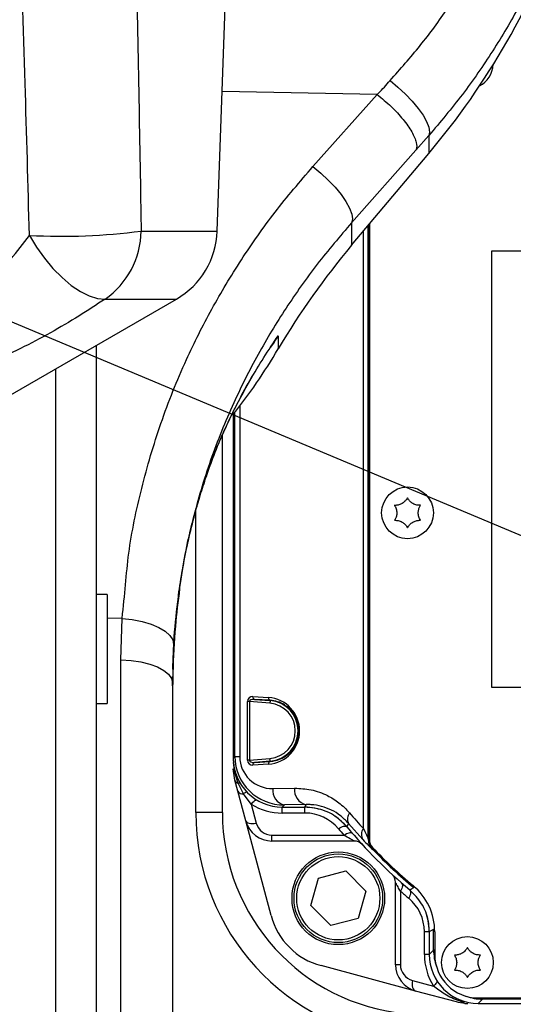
# Model space of a CAD drawing. Extents: x 0 to 8410, y 0 to 5940.
# Tile 50 of 110: x 5776 to 5867, y 2804 to 2985. Entities that reach past the tile are written whole.
import ezdxf

# ---------------------------------------------------------------- set-up
doc = ezdxf.new("R2010")
doc.units = 0
doc.header["$LTSCALE"] = 10
doc.linetypes.add('CENTERX2', pattern=[20.32, 12.7, -2.54, 2.54, -2.54])
doc.layers.get('0').update_dxf_attribs({"linetype": 'CONTINUOUS'})
doc.styles.add('SLDTEXTSTYLE0', font='TXT', dxfattribs={"width": 0.605})
doc.dimstyles.new('SLDDIMSTYLE10', dxfattribs={"dimtxt": 50, "dimasz": 50, "dimexe": 0, "dimexo": 0.0625, "dimgap": 12.5, "dimtad": 0, "dimtih": 1, "dimtoh": 1, "dimdec": 1, "dimrnd": 1e-09, "dimzin": 12, "dimtxsty": 'SLDTEXTSTYLE0', "dimsah": 1, "dimcen": 0, "dimazin": 3, "dimtfac": 1, "dimtofl": 0, "dimtmove": 0, "dimatfit": 3, "dimtolj": 1, "dimtzin": 12})

# ---------------------------------------------------------------- blocks, each defined once
blk = doc.blocks.new('_D_17')
at = {"color": 7, "linetype": 'CONTINUOUS'}
for p, q in [((5691.08, 2964.45), (6585.81, 2589.81)), ((6585.81, 2589.81), (6663.89, 2557.12)), ((6663.89, 2557.12), (6853.06, 2557.12))]:
    blk.add_line(p, q, dxfattribs=at)
blk.add_solid([(6585.81, 2589.81), (6629.04, 2563.58), (6634.83, 2577.42)], dxfattribs=at)
at = {"color": 7, "linetype": 'CONTINUOUS', "insert": (6688.89, 2621.57), "char_height": 50, "attachment_point": 1, "style": 'SLDTEXTSTYLE0'}
blk.add_mtext('R970', dxfattribs=at)

msp = doc.modelspace()

# ---------------------------------------------------------------- linework, layer by layer
at = {"color": 7, "linetype": 'CONTINUOUS'}
for p, q in [((5812.317264, 2946.130008), (5814.58093, 3010.952926)), ((5836.993371, 2943.536439), (5851.168503, 2960.369411)), ((5840.256934, 2947.411925), (5840.256934, 2834.45293)), ((5968.686466, 2942.452925), (5862.686475, 2942.452925)), ((5862.686475, 2942.452925), (5862.686475, 2862.452927)), ((5762.259138, 2909.0869), (5804.826406, 2933.663121)), ((5790.080932, 2925.149819), (5790.080932, 2789.482954)), ((5822.083657, 2924.815616), (5822.004055, 2924.697178)), ((5815.256936, 2912.516358), (5815.256936, 2849.451552)), ((5813.256932, 2839.452925), (5813.256932, 2908.696315)), ((5792.080936, 2879.452924), (5790.080932, 2879.452924)), ((5792.080936, 2879.452924), (5792.080936, 2859.452928)), ((5805.186843, 2879.179763), (5805.177947, 2879.091109)), ((5804.286321, 2870.326819), (5804.080931, 2863.273593)), ((5804.144819, 2865.136752), (5804.080931, 2860.662656)), ((5804.080931, 2862.705539), (5804.092136, 2864.356833)), ((5804.080931, 2863.273593), (5804.080931, 2792.132633)), ((5862.686475, 2862.452927), (5968.686466, 2862.452927)), ((5790.080932, 2859.452928), (5792.080936, 2859.452928)), ((5815.256936, 2849.060516), (5815.28118, 2848.666119)), ((5815.28118, 2848.666119), (5815.355142, 2848.126973)), ((5819.157218, 2848.668645), (5822.030206, 2848.848539)), ((5815.529523, 2845.435592), (5815.256936, 2847.506146)), ((5816.078407, 2843.387144), (5815.529523, 2845.435592)), ((5817.535778, 2837.948146), (5816.078407, 2843.387144)), ((5824.255561, 2840.452927), (5828.420152, 2840.452927)), ((5831.048806, 2840.101058), (5830.256929, 2840.282659)), ((5822.189991, 2820.578384), (5817.535778, 2837.948146)), ((5837.479119, 2834.242242), (5822.365408, 2834.242242)), ((5830.899586, 2827.443841), (5835.928594, 2828.751149)), ((5835.928594, 2828.751149), (5839.575266, 2825.049567)), ((5829.51725, 2822.434934), (5830.899586, 2827.443841)), ((5839.575266, 2825.049567), (5838.19293, 2820.040661)), ((5845.046257, 2811.561408), (5845.046257, 2826.675119)), ((5833.163922, 2818.733337), (5829.51725, 2822.434934)), ((5838.19293, 2820.040661), (5833.163922, 2818.733337)), ((5851.256927, 2817.616152), (5851.256927, 2813.451561)), ((5852.256929, 2817.615437), (5852.256929, 2813.452932)), ((5848.752161, 2806.731778), (5831.382384, 2811.385992)), ((5856.239607, 2804.725515), (5848.752161, 2806.731778)), ((5860.25693, 2805.45293), (5950.256919, 2805.45293)), ((5857.600411, 2804.619032), (5857.791518, 2804.469752)), ((5857.791518, 2804.469752), (5858.310153, 2804.452928)), ((5860.255559, 2804.452928), (5950.25829, 2804.452928))]:
    msp.add_line(p, q, dxfattribs=at)
at = {"color": 8, "linetype": 'CONTINUOUS'}
for p, q in [((5841.66873, 2971.190047), (5813.212325, 2971.761041)), ((5829.867606, 2957.962852), (5841.66873, 2971.190047)), ((5851.168503, 2963.649748), (5848.80503, 2960.976497)), ((5851.168503, 2963.649748), (5851.168503, 2960.369411)), ((5848.80503, 2960.976497), (5836.993371, 2947.66875)), ((5798.33654, 2946.130008), (5812.317264, 2946.130008)), ((5836.993371, 2947.66875), (5836.993371, 2943.536439)), ((5839.150434, 2836.541327), (5839.150434, 2946.097954)), ((5840.028648, 2947.140843), (5840.028648, 2834.762233)), ((5840.051283, 2834.771323), (5840.051283, 2947.167725)), ((5791.709502, 2933.663121), (5804.826406, 2933.663121)), ((5823.516299, 2926.948438), (5823.516299, 2924.52042)), ((5822.050233, 2924.752126), (5821.800684, 2924.378289)), ((5782.638987, 2790.040779), (5782.638987, 2920.853207)), ((5816.438203, 2914.029139), (5816.438203, 2849.754604)), ((5815.559981, 2849.754604), (5815.559981, 2912.89905)), ((5813.599785, 2909.557285), (5813.411881, 2909.065789)), ((5808.387821, 2839.452925), (5808.387821, 2894.837687)), ((5805.17256, 2879.072788), (5805.186843, 2879.179763)), ((5794.824352, 2875.078979), (5792.080936, 2875.139746)), ((5794.604291, 2867.493982), (5794.824352, 2875.078979)), ((5794.604291, 2796.35303), (5794.604291, 2867.493982)), ((5817.861055, 2849.094639), (5817.861055, 2859.811212)), ((5818.2146, 2859.811212), (5817.861055, 2859.811212)), ((5821.986278, 2859.508994), (5818.2146, 2859.811212)), ((5818.2146, 2859.811212), (5818.2146, 2849.094639)), ((5818.843608, 2860.735531), (5821.716582, 2860.555636)), ((5822.030206, 2860.057312), (5819.157218, 2860.237206)), ((5819.157218, 2860.237206), (5822.026198, 2860.007318)), ((5822.026198, 2860.007318), (5822.030206, 2860.057312)), ((5815.256936, 2849.451552), (5815.559981, 2849.754604)), ((5815.538515, 2846.74226), (5815.28118, 2848.666119)), ((5815.559981, 2849.754604), (5816.438203, 2849.754604)), ((5818.2146, 2849.094639), (5817.861055, 2849.094639)), ((5818.2146, 2849.094639), (5821.986278, 2849.396857)), ((5822.026198, 2848.898532), (5819.157218, 2848.668645)), ((5822.026198, 2848.898532), (5822.030206, 2848.848539)), ((5816.17028, 2844.828288), (5815.538515, 2846.74226)), ((5821.716582, 2848.350214), (5818.843608, 2848.170313)), ((5817.147543, 2842.889207), (5816.17028, 2844.828288)), ((5822.543864, 2843.862096), (5826.523637, 2843.931558)), ((5818.543379, 2840.984153), (5817.147543, 2842.889207)), ((5813.256932, 2839.452925), (5808.387821, 2839.452925)), ((5818.543379, 2840.984153), (5819.467639, 2837.534803)), ((5824.665194, 2840.862552), (5824.255561, 2840.452927)), ((5824.256932, 2839.383903), (5824.256932, 2840.452927)), ((5828.644951, 2840.932014), (5824.665194, 2840.862552)), ((5828.419437, 2839.383903), (5828.419437, 2840.452927)), ((5828.419437, 2839.383903), (5824.256932, 2839.383903)), ((5839.047839, 2834.528508), (5836.430137, 2837.484988)), ((5822.365408, 2835.311266), (5835.577105, 2835.311266)), ((5822.365408, 2834.242242), (5822.365408, 2835.311266)), ((5840.256934, 2834.771323), (5840.051283, 2834.771323)), ((5840.886374, 2832.694712), (5840.863516, 2832.685831)), ((5845.950206, 2825.059074), (5845.950206, 2811.561408)), ((5852.250581, 2817.989233), (5852.051293, 2817.989233)), ((5852.051293, 2814.245912), (5852.051293, 2817.989233)), ((5851.256927, 2817.615437), (5850.352978, 2817.615437)), ((5850.352978, 2813.452932), (5850.352978, 2817.615437)), ((5851.256927, 2813.451561), (5852.051293, 2814.245912)), ((5852.256929, 2814.245912), (5852.051293, 2814.245912)), ((5851.256927, 2813.452932), (5850.352978, 2813.452932)), ((5845.950206, 2811.561408), (5845.046257, 2811.561408)), ((5848.173757, 2808.663624), (5852.018436, 2807.633447)), ((5861.049925, 2805.247279), (5860.255559, 2804.452928)), ((5861.049925, 2805.45293), (5861.049925, 2805.247279)), ((5949.463938, 2805.247279), (5861.049925, 2805.247279))]:
    msp.add_line(p, q, dxfattribs=at)
at = {"color": 8, "linetype": 'CONTINUOUS', "flags": 128}
for points in [[(5844.042753, 2973.734997), (5845.486661, 2972.550456), (5846.861159, 2971.277392), (5848.117759, 2969.960717), (5849.21213, 2968.646885), (5850.105663, 2967.382247), (5850.766827, 2966.21142), (5851.172303, 2965.17571), (5851.307799, 2964.311658), (5851.168503, 2963.649748)], [(5829.867606, 2957.962852), (5831.319382, 2956.780504), (5832.700883, 2955.501017), (5833.962997, 2954.169904), (5835.060795, 2952.834516), (5835.955252, 2951.542358), (5836.614539, 2950.339392), (5837.015201, 2949.268412), (5837.142994, 2948.367516), (5836.993371, 2947.66875)], [(5777.817761, 2945.346166), (5779.104863, 2943.210006), (5780.558792, 2941.170076), (5782.138904, 2939.283383), (5783.801054, 2937.602649), (5785.498788, 2936.174846), (5787.18466, 2935.039871), (5788.811562, 2934.229445), (5790.334021, 2933.766213), (5791.709502, 2933.663121)], [(5794.824352, 2875.078979), (5796.712545, 2874.869193), (5798.512598, 2874.512831), (5800.158722, 2874.022918), (5801.590768, 2873.41735), (5802.756389, 2872.71827), (5803.612989, 2871.951225), (5804.129255, 2871.144245), (5804.286321, 2870.326819)], [(5794.604291, 2867.493982), (5796.478977, 2867.376464), (5798.267533, 2867.111574), (5799.905707, 2866.708832), (5801.334676, 2866.18271), (5802.503106, 2865.552093), (5803.369028, 2864.839638), (5803.901342, 2864.070932), (5804.080931, 2863.273593)], [(5822.026198, 2860.007318), (5822.025319, 2859.996277), (5822.022964, 2859.966921), (5822.019239, 2859.920355), (5822.014262, 2859.858329), (5822.008242, 2859.783175), (5822.001387, 2859.697717), (5821.993982, 2859.605158), (5821.986278, 2859.508994)], [(5822.026198, 2848.898532), (5822.025319, 2848.909574), (5822.022964, 2848.938929), (5822.019239, 2848.985496), (5822.014262, 2849.047522), (5822.008242, 2849.122676), (5822.001387, 2849.208134), (5821.993982, 2849.300685), (5821.986278, 2849.396857)], [(5818.543379, 2840.984153), (5818.707218, 2841.185498), (5818.867614, 2841.363), (5819.021185, 2841.512936), (5819.164698, 2841.632145), (5819.295128, 2841.718117), (5819.409733, 2841.769042), (5819.506099, 2841.783846), (5819.56998, 2841.768841)], [(5828.420152, 2840.452927), (5828.570177, 2840.77281), (5828.644951, 2840.932014)], [(5817.535778, 2837.948146), (5817.609687, 2837.798896), (5817.744468, 2837.671506), (5817.93571, 2837.570133), (5818.177139, 2837.498101), (5818.460842, 2837.457764), (5818.777536, 2837.450462), (5819.116836, 2837.476435), (5819.467639, 2837.534803)], [(5834.566434, 2836.50391), (5834.820588, 2836.658048), (5835.068365, 2836.784976), (5835.303565, 2836.881506), (5835.520257, 2836.945223), (5835.713034, 2836.974504), (5835.877051, 2836.968648), (5836.008211, 2836.927774), (5836.103191, 2836.852925)], [(5835.577105, 2835.311266), (5835.826879, 2835.468384), (5836.070453, 2835.598486), (5836.301779, 2835.698339), (5836.515104, 2835.765454), (5836.705153, 2835.798177), (5836.867173, 2835.795688), (5836.997156, 2835.758063), (5837.091883, 2835.686209)], [(5840.028648, 2834.762233), (5840.033536, 2834.764185), (5840.051283, 2834.771323)], [(5841.03476, 2832.837077), (5840.994229, 2832.798185), (5840.949332, 2832.755106), (5840.91561, 2832.722771), (5840.894361, 2832.702371), (5840.886374, 2832.694712)], [(5846.167271, 2826.567637), (5846.252565, 2826.463493), (5846.306299, 2826.327654), (5846.32728, 2826.163205), (5846.315031, 2825.973841), (5846.269821, 2825.763839), (5846.192678, 2825.537952), (5846.08533, 2825.301247), (5845.950206, 2825.059074)], [(5847.656925, 2825.299176), (5847.746586, 2825.194674), (5847.804834, 2825.05733), (5847.83036, 2824.890303), (5847.822552, 2824.697422), (5847.781603, 2824.483099), (5847.708468, 2824.25225), (5847.604801, 2824.010181), (5847.47297, 2823.762434)], [(5847.657432, 2825.298774), (5847.993855, 2825.472968), (5848.422964, 2825.69577)], [(5848.550354, 2825.849878), (5848.518198, 2825.810971), (5848.478546, 2825.763019), (5848.448788, 2825.727003), (5848.430012, 2825.704309), (5848.422964, 2825.69577)], [(5852.051293, 2817.989233), (5851.659124, 2817.804816), (5851.256927, 2817.616152)], [(5848.173757, 2808.663624), (5848.126193, 2808.316993), (5848.115002, 2807.981389), (5848.140528, 2807.667481), (5848.201965, 2807.385253), (5848.297362, 2807.143676), (5848.423679, 2806.950423), (5848.576908, 2806.811648), (5848.752161, 2806.731778)], [(5852.628146, 2808.676484), (5852.650886, 2808.606478), (5852.650304, 2808.503481), (5852.61788, 2808.384451), (5852.554192, 2808.251577), (5852.460419, 2808.107304), (5852.338274, 2807.954284), (5852.190037, 2807.795363), (5852.018436, 2807.633447)]]:
    msp.add_lwpolyline(points, dxfattribs=at)
at = {"color": 7, "linetype": 'CONTINUOUS'}
for centre, radius in [((5847.256933, 2894.452925), 4.75), ((5834.546255, 2823.742247), 8.5), ((5834.546255, 2823.742247), 8.135), ((5858.256933, 2811.952925), 4.75)]:
    msp.add_circle(centre, radius, dxfattribs=at)
at = {"color": 8, "linetype": 'CONTINUOUS'}
msp.add_circle((5834.546255, 2823.742247), 7.635, dxfattribs=at)
at = {"color": 7, "linetype": 'CENTERX2'}
msp.add_arc((5691.080933, 2964.452925), 970, 74.298428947, 58.256891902, dxfattribs=at)
at = {"color": 7, "linetype": 'CONTINUOUS'}
for centre, radius, start, end in [((5744.080933, 3050.548416), 140, 319.89909245, 340.39293156), ((5858.256933, 2976.952925), 4.75, 297.85835754, 356.5316584), ((5797.326404, 2946.653501), 15, 300, 358), ((5944.080933, 2853.357434), 140, 139.89909245, 149.44887184), ((5733.092834, 2977.892658), 105, 321.37700124, 329.44887184), ((5850.256933, 2839.452925), 37, 180, 264.85089028), ((5828.419442, 2830.452925), 10, 79.41178994, 89.99999999), ((5822.365409, 2839.242247), 5, 195, 270), ((5828.419442, 2830.452925), 10, 39.7918195, 56.77262429), ((5905.256933, 2894.452925), 90, 219.79141064, 230.20858936), ((5837.479123, 2832.242247), 2, 42.54764167, 90), ((5842.256933, 2834.452925), 2, 180, 223.60281897), ((5905.256933, 2894.452925), 89, 223.60281897, 230.2081805), ((5843.046255, 2826.675115), 2, 0, 47.45235833), ((5841.256933, 2817.615434), 11, 0, 50.2081805), ((5834.747033, 2823.943025), 13, 195, 255), ((5841.256933, 2817.615434), 10, 359.99999999, 16.98096818), ((5860.256933, 2813.452925), 8, 180, 270), ((5850.046255, 2811.561401), 5, 180, 255)]:
    msp.add_arc(centre, radius, start, end, dxfattribs=at)
at = {"color": 8, "linetype": 'CONTINUOUS'}
for centre, radius, start, end in [((5783.767156, 3058.561629), 113.371673, 266.99191291, 277.38349486), ((5782.967348, 2946.305013), 15.370188, 304.6647336, 359.34761583), ((5819.281229, 2860.663094), 0.443575, 170.60136412, 253.76538058), ((5822.154202, 2860.483203), 0.443574, 170.60181289, 253.76738624), ((5821.581137, 2854.452925), 5.072275, 274.58122009, 85.41877991), ((5821.581137, 2854.452925), 5.572199, 274.58122009, 85.41877991), ((5819.28123, 2848.242755), 0.443578, 106.23472017, 189.39930746), ((5822.154202, 2848.422648), 0.443574, 106.23261376, 189.39818711), ((5816.480845, 2847.523457), 1.224032, 180.81036199, 219.65893398), ((5815.497509, 2846.496285), 0.24937, 29.83865806, 80.53534065), ((5816.433561, 2845.74775), 0.956414, 199.04942215, 254.02136044), ((5816.311064, 2844.422664), 0.42936, 51.84448139, 109.14086879), ((5816.979253, 2843.924623), 1.049003, 210.82187999, 279.23175446), ((5818.142232, 2841.951979), 1.366676, 107.55366522, 136.70366557), ((5825.241623, 2843.520106), 2.719349, 172.77523566, 257.76198111), ((5829.221372, 2843.589548), 2.719329, 172.77477621, 257.76206108), ((5850.387817, 2839.452925), 42, 180, 264.85089028), ((5824.256933, 2850.383905), 11, 238.70707113, 270), ((5828.419442, 2831.383905), 8, 39.7918195, 90), ((5837.987329, 2838.296445), 1.755935, 141.16518285, 207.5241372), ((5822.365409, 2838.311266), 3, 195, 270), ((5905.256933, 2895.383905), 92, 219.7918195, 220.76540944), ((6171.939305, 2663.179092), 378.085899, 152.54692871, 152.65473109), ((5840.620847, 2835.457355), 1.826776, 143.60279016, 210.56146526), ((5843.029211, 2834.762641), 3.000563, 180.00778891, 223.79976415), ((5905.256933, 2894.452925), 89.205642, 223.81347524, 230.42320753), ((5906.352976, 2894.452925), 92, 228.96258061, 230.2081805), ((5842.352976, 2817.615434), 8, 360, 50.2081805), ((5861.352976, 2813.452925), 11, 180, 211.94086143), ((5848.950212, 2811.561401), 3, 180, 255)]:
    msp.add_arc(centre, radius, start, end, dxfattribs=at)
for centre, major_axis, ratio, start_param, end_param in [((5818.861054, 2859.731083), (-0.707107, 0.766032), 0.9230769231, 5.5152404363, 7.0685834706), ((5819.214607, 2859.731083), (0.99864, -0.132881), 0.4942192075, 1.6938318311, 3.2471748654), ((5821.334331, 2854.452925), (6.115598, 0), 0.9998476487, 4.774934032, 7.7914365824), ((5824.667047, 2849.863039), (8.416563, 3.537182), 0.9834151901, 2.749778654, 4.3202703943), ((5822.545727, 2849.863039), (5.643148, 2.395374), 0.9751955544, 2.7491220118, 4.3196137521), ((5818.861054, 2849.174767), (0.707107, 0.766032), 0.9230769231, 2.3561944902, 3.9095375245), ((5819.214607, 2849.174767), (0.99864, 0.132881), 0.4942192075, 3.0360104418, 4.5893534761), ((5901.648265, 2894.452925), (85.210059, 0), 0.9998476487, 3.8442028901, 3.8889964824), ((5861.052509, 2814.248501), (6.365684, 6.365684), 0.9997292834, 2.3563467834, 2.698547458), ((5861.052509, 2814.248501), (6.365684, 6.365684), 0.9997292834, 3.5846378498, 3.9268385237)]:
    msp.add_ellipse(centre, major_axis=major_axis, ratio=ratio, start_param=start_param, end_param=end_param, dxfattribs=at)
at = {"color": 7, "linetype": 'CONTINUOUS'}
for centre in [(5824.258304, 2849.454296), (5860.258304, 2813.454296)]:
    msp.add_ellipse(centre, major_axis=(-6.3659, -6.3659), ratio=0.9996954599, start_param=5.497939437, end_param=7.0684311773, dxfattribs=at)
at = {"color": 8, "linetype": 'CONTINUOUS'}
for points, knots in [([(5844.042753, 2973.734997), (5845.920599, 2975.84992), (5849.686207, 2980.090936), (5854.802375, 2987.046054), (5859.412855, 2994.478827), (5863.496356, 3001.84303), (5865.247066, 3006.956235), (5866.430263, 3009.174726), (5866.430272, 3009.174744)], [0, 0, 0, 0, 0.2039653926, 0.4090079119, 0.6176299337, 0.8275944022, 0.9999985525, 1, 1, 1, 1]), ([(5777.817761, 2945.346166), (5777.5657, 2954.639237), (5777.035046, 2974.203536), (5776.372907, 2993.768502), (5776.025285, 3004.04008)], [0, 0, 0, 0, 0.475001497, 1, 1, 1, 1]), ([(5797.246543, 3003.987825), (5797.580479, 2987.652203), (5797.974714, 2968.366836), (5798.28854, 2949.079981), (5798.33654, 2946.130008)], [0, 0, 0, 0, 0.84704751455, 1, 1, 1, 1]), ([(5875.278135, 3003.789994), (5874.252915, 3001.22387), (5872.02428, 2995.645601), (5867.90055, 2987.416273), (5862.966624, 2979.083708), (5857.434222, 2971.086462), (5853.260943, 2966.133242), (5851.168503, 2963.649748)], [0, 0, 0, 0, 0.1734856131, 0.377124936, 0.581968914, 0.79040349, 1, 1, 1, 1]), ([(5841.877033, 2971.401245), (5841.877048, 2971.401259), (5842.698007, 2972.162356), (5843.370386, 2972.948683), (5844.042753, 2973.734997)], [0, 0, 0, 0, 0.0000181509, 1, 1, 1, 1]), ([(5841.685687, 2971.184936), (5841.687075, 2971.186499), (5841.751099, 2971.258583), (5841.805048, 2971.332261), (5841.877018, 2971.401231), (5841.877033, 2971.401245)], [0, 0, 0, 0, 0.02166521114, 0.99979743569, 1, 1, 1, 1]), ([(5841.66873, 2971.190047), (5841.671753, 2971.189819), (5841.677289, 2971.189401), (5841.68291, 2971.186982), (5841.685294, 2971.185226), (5841.685687, 2971.184936)], [0, 0, 0, 0, 0.5010152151, 0.9176320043, 1, 1, 1, 1]), ([(5841.685687, 2971.184936), (5842.554879, 2970.473795), (5844.293266, 2969.05151), (5846.530834, 2966.613009), (5848.1678, 2964.28932), (5848.983291, 2962.368855), (5848.990746, 2961.384325), (5848.825871, 2961.022264), (5848.80503, 2960.976497)], [0, 0, 0, 0, 0.1984431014, 0.3968868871, 0.5953290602, 0.7937728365, 0.9739316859, 1, 1, 1, 1]), ([(5794.824352, 2875.078979), (5794.824354, 2875.078998), (5795.372832, 2879.466816), (5795.747439, 2886.900959), (5798.314381, 2899.104458), (5801.791308, 2910.927616), (5806.208601, 2921.920093), (5811.218393, 2931.904274), (5816.657124, 2940.94025), (5822.805197, 2949.705806), (5827.509294, 2955.205621), (5829.867606, 2957.962852)], [0, 0, 0, 0, 0.0000006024, 0.1330411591, 0.267014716, 0.4039211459, 0.5418375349, 0.654905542, 0.768543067, 0.8839633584, 1, 1, 1, 1]), ([(5836.993371, 2947.66875), (5834.846514, 2945.15868), (5830.541993, 2940.125904), (5824.830543, 2932.024455), (5819.688972, 2923.529915), (5815.003884, 2914.21798), (5810.924586, 2904.114018), (5807.639046, 2893.170216), (5805.280323, 2881.88133), (5804.618456, 2874.187631), (5804.286321, 2870.326819)], [0, 0, 0, 0, 0.11310721, 0.2267838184, 0.3422151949, 0.4582411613, 0.5913141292, 0.7252950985, 0.8621490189, 1, 1, 1, 1]), ([(5758.41107, 2929.169635), (5759.149815, 2929.255372), (5760.338262, 2929.3933), (5762.159244, 2930.202237), (5763.908452, 2931.19042), (5765.902161, 2932.599974), (5768.479881, 2934.745706), (5771.344635, 2937.527582), (5774.684612, 2941.208768), (5776.688736, 2943.855262), (5777.817761, 2945.346166)], [0, 0, 0, 0, 0.1098140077, 0.1766617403, 0.2454305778, 0.3465691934, 0.4504196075, 0.614367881, 0.7827539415, 1, 1, 1, 1]), ([(5791.709502, 2933.663121), (5790.134004, 2932.622545), (5786.983299, 2930.541586), (5781.70658, 2927.460612), (5776.185789, 2924.537107), (5770.637246, 2921.954239), (5765.246092, 2919.852681), (5760.511085, 2918.441282), (5756.387859, 2917.633304), (5754.150804, 2917.535493), (5753.032365, 2917.486592)], [0, 0, 0, 0, 0.1354898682, 0.2709545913, 0.406820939, 0.5426094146, 0.6698553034, 0.797017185, 0.8985166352, 1, 1, 1, 1]), ([(5813.599785, 2909.557285), (5814.359799, 2911.166107), (5815.882144, 2914.388653), (5819.123743, 2920.249495), (5821.707407, 2924.311854), (5823.51093, 2926.940611), (5823.516299, 2926.948438)], [0, 0, 0, 0, 0.2483326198, 0.4974221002, 0.9985036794, 1, 1, 1, 1]), ([(5823.516299, 2926.948438), (5823.508742, 2926.936723), (5823.048703, 2926.223601), (5822.562184, 2925.513778), (5822.083657, 2924.815616)], [0, 0, 0, 0, 0.0164279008, 1, 1, 1, 1]), ([(5805.186843, 2879.179763), (5805.49625, 2881.254305), (5806.067301, 2885.083139), (5807.286519, 2890.804733), (5808.873186, 2896.900759), (5810.641299, 2902.282961), (5812.318489, 2906.642269), (5813.171528, 2908.582977), (5813.599785, 2909.557285)], [0, 0, 0, 0, 0.1834190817, 0.3385236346, 0.5241802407, 0.7596374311, 0.8793290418, 1, 1, 1, 1]), ([(5822.030206, 2848.848539), (5822.255498, 2848.870531), (5822.903809, 2848.933815), (5823.973596, 2849.267679), (5825.214657, 2849.995334), (5826.28729, 2851.098217), (5827.012393, 2852.475659), (5827.334429, 2853.908275), (5827.295765, 2855.279257), (5826.912948, 2856.676739), (5826.067722, 2858.126044), (5824.816514, 2859.207894), (5823.395466, 2859.876848), (5822.490398, 2859.996482), (5822.030206, 2860.057312)], [0, 0, 0, 0, 0.0477038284, 0.1372753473, 0.2297166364, 0.3282461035, 0.4096240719, 0.4747294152, 0.5400435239, 0.6013828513, 0.6870407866, 0.8084544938, 0.9026066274, 1, 1, 1, 1]), ([(5826.523637, 2843.931558), (5827.532606, 2843.88369), (5829.580883, 2843.786515), (5832.320776, 2842.791467), (5834.724099, 2841.362309), (5835.981463, 2840.058958), (5836.619531, 2839.397552)], [0, 0, 0, 0, 0.27987586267, 0.56816672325, 0.7808595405, 1, 1, 1, 1]), ([(5836.430137, 2837.484988), (5835.945114, 2837.983598), (5834.960486, 2838.995806), (5833.272926, 2839.989882), (5831.473532, 2840.659175), (5829.906813, 2840.92512), (5828.959803, 2840.930294), (5828.644951, 2840.932014)], [0, 0, 0, 0, 0.2090814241, 0.4244482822, 0.6526532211, 0.8845177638, 1, 1, 1, 1]), ([(5839.150434, 2836.541327), (5839.317815, 2836.184934), (5839.602807, 2835.578118), (5839.877293, 2835.031205), (5840.001472, 2834.7973), (5840.018644, 2834.775143), (5840.028648, 2834.762233)], [0, 0, 0, 0, 0.43073189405, 0.73338904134, 0.84465942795, 1, 1, 1, 1]), ([(5837.479119, 2834.242242), (5837.474105, 2834.244975), (5837.459566, 2834.252899), (5837.348728, 2834.313358), (5837.113709, 2834.4423), (5836.573796, 2834.739891), (5835.969229, 2835.086472), (5835.577105, 2835.311266)], [0, 0, 0, 0, 0.0777128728, 0.2253005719, 0.2685353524, 0.5255695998, 1, 1, 1, 1]), ([(5839.047839, 2834.528508), (5839.400806, 2834.152974), (5840.038625, 2833.474376), (5840.707444, 2832.80909), (5840.81155, 2832.726871), (5840.863516, 2832.685831)], [0, 0, 0, 0, 0.3829455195, 0.6919909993, 1, 1, 1, 1]), ([(5840.886374, 2832.694712), (5840.855761, 2832.727596), (5840.596573, 2833.006017), (5840.173086, 2833.670001), (5840.093523, 2834.389394), (5840.051283, 2834.771323)], [0, 0, 0, 0, 0.0591121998, 0.5004779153, 1, 1, 1, 1]), ([(5845.950206, 2825.059074), (5845.879838, 2825.182041), (5845.654404, 2825.575989), (5845.354227, 2826.113261), (5845.13137, 2826.518959), (5845.054236, 2826.660487), (5845.048374, 2826.671237), (5845.046257, 2826.675119)], [0, 0, 0, 0, 0.1707581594, 0.5470534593, 0.7859340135, 0.9226888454, 1, 1, 1, 1]), ([(5857.600411, 2804.619032), (5857.306271, 2804.714632), (5856.133532, 2805.095794), (5854.109668, 2806.009419), (5852.686076, 2807.114965), (5852.018436, 2807.633447)], [0, 0, 0, 0, 0.1509411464, 0.601805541, 1, 1, 1, 1])]:
    msp.add_open_spline(points, degree=3, knots=knots, dxfattribs=at)
at = {"color": 7, "linetype": 'CONTINUOUS'}
for points, knots in [([(5813.407046, 2909.055615), (5813.945858, 2910.227615), (5815.068785, 2912.670155), (5816.864588, 2916.139474), (5818.160162, 2918.38023), (5818.81461, 2919.512129)], [0, 0, 0, 0, 0.3134123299, 0.6531757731, 1, 1, 1, 1]), ([(5805.185114, 2879.116851), (5805.194117, 2879.194465), (5805.386163, 2880.85018), (5805.929304, 2884.068776), (5806.853551, 2888.854289), (5807.960931, 2893.426805), (5809.137835, 2897.571003), (5810.265328, 2901.060894), (5811.391648, 2904.203124), (5812.431832, 2906.800809), (5813.125307, 2908.431898), (5813.407899, 2909.043659), (5813.414988, 2909.059005)], [0, 0, 0, 0, 0.00681105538, 0.14529723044, 0.29183695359, 0.44756013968, 0.57786849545, 0.69641757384, 0.80348285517, 0.91433169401, 0.99785101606, 1, 1, 1, 1]), ([(5847.256933, 2897.202926), (5847.139252, 2897.006453), (5846.902024, 2896.610395), (5846.324953, 2896.151096), (5845.692983, 2895.888351), (5845.209034, 2895.816999), (5844.947567, 2895.825558), (5844.875355, 2895.827922)], [0, 0, 0, 0, 0.2469245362, 0.497760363, 0.7104298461, 0.9200267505, 1, 1, 1, 1]), ([(5849.638497, 2895.827922), (5849.409505, 2895.831603), (5848.947896, 2895.839024), (5848.261592, 2896.109133), (5847.718066, 2896.525069), (5847.414295, 2896.908508), (5847.290986, 2897.139215), (5847.256933, 2897.202926)], [0, 0, 0, 0, 0.24692620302, 0.49776059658, 0.7104367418, 0.92003466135, 1, 1, 1, 1]), ([(5844.875355, 2895.827922), (5844.986665, 2895.627772), (5845.211054, 2895.224293), (5845.320288, 2894.494912), (5845.231841, 2893.816228), (5845.051661, 2893.361432), (5844.913509, 2893.13928), (5844.875355, 2893.077927)], [0, 0, 0, 0, 0.2469145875, 0.4977524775, 0.7104280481, 0.9200275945, 1, 1, 1, 1]), ([(5849.638497, 2893.077927), (5849.527193, 2893.278077), (5849.302816, 2893.681559), (5849.193579, 2894.410937), (5849.282023, 2895.089623), (5849.462214, 2895.544411), (5849.600348, 2895.766569), (5849.638497, 2895.827922)], [0, 0, 0, 0, 0.246913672, 0.4977526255, 0.7104290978, 0.9200295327, 1, 1, 1, 1]), ([(5844.875355, 2893.077927), (5845.104353, 2893.074247), (5845.565967, 2893.066827), (5846.252274, 2892.796716), (5846.795801, 2892.38078), (5847.099571, 2891.99734), (5847.222881, 2891.766634), (5847.256933, 2891.702923)], [0, 0, 0, 0, 0.2469296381, 0.4977628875, 0.7104380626, 0.9200350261, 1, 1, 1, 1]), ([(5847.256933, 2891.702923), (5847.374616, 2891.899395), (5847.611843, 2892.295448), (5848.188903, 2892.754762), (5848.82088, 2893.017494), (5849.304831, 2893.08885), (5849.56629, 2893.080291), (5849.638497, 2893.077927)], [0, 0, 0, 0, 0.24692545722, 0.49775841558, 0.71043320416, 0.9200308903, 1, 1, 1, 1]), ([(5805.397642, 2880.542065), (5805.109818, 2878.240561), (5804.464312, 2873.078962), (5804.258733, 2867.968508), (5804.144819, 2865.136752)], [0, 0, 0, 0, 0.4458897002, 1, 1, 1, 1]), ([(5804.153924, 2865.780229), (5804.212786, 2867.742074), (5804.344985, 2872.148192), (5804.877275, 2876.602038), (5805.17256, 2879.072788)], [0, 0, 0, 0, 0.4452547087, 1, 1, 1, 1]), ([(5836.102774, 2836.853417), (5835.642, 2837.341491), (5834.412362, 2838.643982), (5831.78519, 2840.116493), (5829.541832, 2840.340782), (5828.420152, 2840.452927)], [0, 0, 0, 0, 0.2305594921, 0.6152795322, 1, 1, 1, 1]), ([(5851.256927, 2817.616152), (5851.215243, 2818.286069), (5851.104003, 2820.073839), (5850.027727, 2822.886654), (5848.447529, 2824.494735), (5847.657432, 2825.298774)], [0, 0, 0, 0, 0.2305591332, 0.6152805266, 1, 1, 1, 1]), ([(5858.256926, 2814.70293), (5858.139249, 2814.506458), (5857.90203, 2814.110397), (5857.324959, 2813.651087), (5856.69298, 2813.388353), (5856.209028, 2813.31699), (5855.947569, 2813.325559), (5855.875363, 2813.327926)], [0, 0, 0, 0, 0.246922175, 0.4977597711, 0.7104339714, 0.9200310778, 1, 1, 1, 1]), ([(5860.638504, 2813.327926), (5860.409507, 2813.331607), (5859.947892, 2813.339027), (5859.26159, 2813.609134), (5858.718068, 2814.02507), (5858.414308, 2814.40851), (5858.290984, 2814.639217), (5858.256926, 2814.70293)], [0, 0, 0, 0, 0.2469299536, 0.4977635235, 0.7104335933, 0.9200308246, 1, 1, 1, 1]), ([(5855.875363, 2813.327926), (5855.986666, 2813.127773), (5856.211041, 2812.724288), (5856.320283, 2811.994911), (5856.231827, 2811.316233), (5856.051669, 2810.861435), (5855.913517, 2810.639284), (5855.875363, 2810.577931)], [0, 0, 0, 0, 0.2469156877, 0.4977545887, 0.7104285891, 0.9200272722, 1, 1, 1, 1]), ([(5860.638504, 2810.577931), (5860.527195, 2810.778078), (5860.302807, 2811.181553), (5860.193564, 2811.910939), (5860.282042, 2812.589618), (5860.462197, 2813.044423), (5860.60035, 2813.266573), (5860.638504, 2813.327926)], [0, 0, 0, 0, 0.2469127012, 0.4977507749, 0.7104295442, 0.9200275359, 1, 1, 1, 1]), ([(5855.875363, 2810.577931), (5856.10436, 2810.57425), (5856.565973, 2810.56683), (5857.252283, 2810.296726), (5857.795793, 2809.880771), (5858.099561, 2809.497337), (5858.222873, 2809.266636), (5858.256926, 2809.202927)], [0, 0, 0, 0, 0.2469307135, 0.4977650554, 0.7104387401, 0.9200366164, 1, 1, 1, 1]), ([(5858.256926, 2809.202927), (5858.374607, 2809.3994), (5858.611834, 2809.795458), (5859.188912, 2810.254753), (5859.820887, 2810.517494), (5860.304839, 2810.588841), (5860.566297, 2810.580292), (5860.638504, 2810.577931)], [0, 0, 0, 0, 0.2469249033, 0.4977595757, 0.7104338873, 0.9200311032, 1, 1, 1, 1]), ([(5856.019099, 2805.513101), (5856.409905, 2805.331623), (5856.974847, 2805.069282), (5857.453019, 2804.725116), (5857.600411, 2804.619032)], [0, 0, 0, 0, 0.69176159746, 1, 1, 1, 1]), ([(5857.791518, 2804.469752), (5857.27096, 2804.529526), (5856.746036, 2804.589801), (5856.243784, 2804.724396), (5856.239607, 2804.725515)], [0, 0, 0, 0, 0.99168393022, 1, 1, 1, 1])]:
    msp.add_open_spline(points, degree=3, knots=knots, dxfattribs=at)

# ---------------------------------------------------------------- dimensions: what is measured, and where the dimension line sits
dim = msp.add_radius_dim(center=(5691.080933, 2964.452925), mpoint=(6585.812941, 2589.813587), dimstyle='SLDDIMSTYLE10', dxfattribs=at)
dim.commit()
dim.dimension.update_dxf_attribs({"geometry": '_D_17', "text_midpoint": (6770.974373, 2595.48903), "dimtype": 164})

doc.saveas('drawing.dxf')
